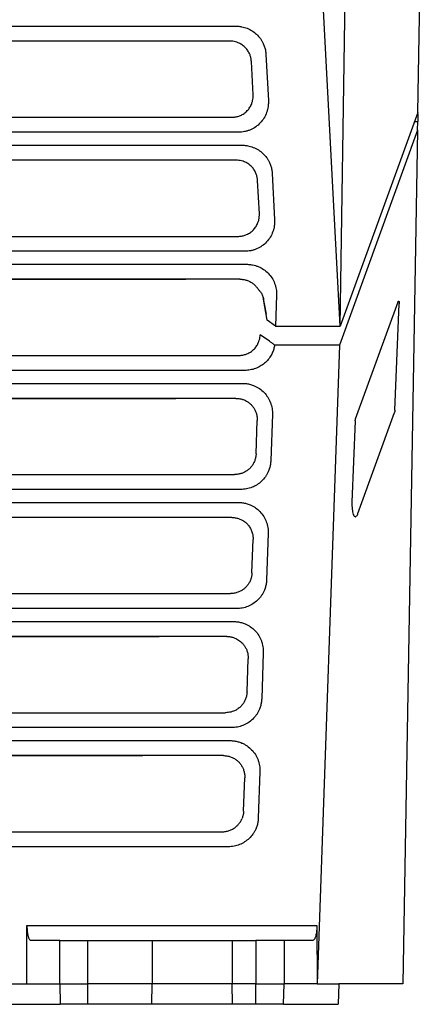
# Model space of a CAD drawing. Extents: x 86 to 639, y 68 to 658.
# Tile 2 of 66: x 342 to 370, y 89 to 156. Entities that reach past the tile are written whole.
import ezdxf

# ---------------------------------------------------------------- set-up
doc = ezdxf.new("R2010")
doc.units = 0
doc.layers.get('0').update_dxf_attribs({"linetype": 'CONTINUOUS'})

msp = doc.modelspace()

# ---------------------------------------------------------------- linework, layer by layer
at = {"color": 7, "linetype": 'CONTINUOUS'}
for p, q in [((363.793, 135.212), (364.728, 194.568)), ((363.793, 135.212), (361, 188.496)), ((369.154, 149.931), (369.728, 182.829)), ((300.722, 155.878), (356.622, 155.878)), ((356.202, 154.851), (301.141, 154.851)), ((358.687, 153.931), (358.853, 150.756)), ((357.802, 151.16), (357.682, 153.451)), ((369.154, 149.931), (363.793, 135.212)), ((369.153, 149.85), (369.143, 149.319)), ((301.012, 149.605), (356.331, 149.605)), ((368.931, 149.319), (369.143, 149.319)), ((369.133, 148.715), (369.143, 149.319)), ((356.798, 148.575), (300.546, 148.575)), ((369.133, 148.715), (363.748, 133.925)), ((369.133, 148.715), (368.107, 89.931)), ((300.292, 147.679), (357.051, 147.679)), ((356.632, 146.652), (300.711, 146.652)), ((358.232, 142.961), (358.111, 145.252)), ((359.117, 145.732), (359.283, 142.557)), ((300.582, 141.406), (356.761, 141.406)), ((357.227, 140.376), (300.116, 140.376)), ((299.862, 139.485), (357.352, 139.485)), ((356.894, 138.457), (300.32, 138.457)), ((304.494, 138.45), (353.166, 138.45)), ((358.48, 137.244), (358.693, 136.051)), ((358.772, 135.631), (358.524, 137.072)), ((359.42, 137.358), (359.345, 135.212)), ((364.86, 128.848), (367.786, 136.904)), ((367.57, 129.44), (367.868, 136.75)), ((358.693, 136.051), (358.7, 136.051)), ((359.345, 135.212), (358.772, 135.631)), ((359.345, 135.212), (363.793, 135.212)), ((363.748, 133.925), (359.285, 133.925)), ((363.748, 133.925), (362.212, 89.931)), ((300.401, 133.206), (356.812, 133.206)), ((357.239, 132.178), (299.974, 132.178)), ((300.14, 131.283), (357.073, 131.283)), ((356.615, 130.252), (300.598, 130.252)), ((304.738, 130.25), (352.477, 130.25)), ((359.131, 129.138), (359.02, 125.962)), ((365.023, 122.334), (367.544, 129.287)), ((358.007, 126.432), (358.087, 128.723)), ((364.834, 128.695), (364.61, 123.1)), ((300.687, 125.006), (356.526, 125.006)), ((356.953, 123.978), (300.261, 123.978)), ((300.426, 123.083), (356.787, 123.083)), ((356.329, 122.052), (300.885, 122.052)), ((358.844, 120.938), (358.734, 117.762)), ((357.72, 118.232), (357.8, 120.523)), ((300.974, 116.806), (356.24, 116.806)), ((356.666, 115.778), (300.547, 115.778)), ((300.713, 114.883), (356.448, 114.883)), ((355.99, 113.852), (301.171, 113.852)), ((305.874, 113.85), (351.338, 113.85)), ((358.506, 112.738), (358.395, 109.562)), ((357.382, 110.032), (357.462, 112.323)), ((301.26, 108.606), (355.901, 108.606)), ((356.328, 107.578), (300.833, 107.578)), ((300.999, 106.683), (356.214, 106.683)), ((355.756, 105.652), (301.457, 105.652)), ((307.008, 105.65), (350.204, 105.65)), ((358.272, 104.538), (358.161, 101.362)), ((357.148, 101.832), (357.228, 104.123)), ((301.547, 100.406), (355.667, 100.406)), ((356.094, 99.378), (301.12, 99.378)), ((342.212, 89.931), (342.231, 93.948)), ((342.231, 93.948), (362.193, 93.948)), ((362.193, 93.948), (362.212, 89.931)), ((344.494, 92.931), (342.499, 92.931)), ((344.494, 89.931), (344.494, 92.931)), ((346.426, 89.931), (346.426, 92.931)), ((346.426, 92.931), (350.857, 92.931)), ((350.857, 92.931), (350.857, 89.931)), ((356.357, 92.931), (357.998, 92.931)), ((356.357, 92.931), (356.357, 89.931)), ((357.998, 92.931), (357.998, 89.931)), ((359.93, 92.931), (359.93, 89.931)), ((361.925, 92.931), (359.93, 92.931)), ((341.107, 89.931), (342.212, 89.931)), ((342.212, 89.931), (344.494, 89.931)), ((344.494, 89.931), (346.426, 89.931)), ((344.494, 89.931), (344.518, 88.531)), ((350.857, 89.931), (346.426, 89.931)), ((346.426, 88.531), (346.426, 89.931)), ((350.832, 88.531), (350.857, 89.931)), ((356.357, 89.931), (350.857, 89.931)), ((357.998, 89.931), (356.357, 89.931)), ((356.381, 88.531), (356.357, 89.931)), ((357.998, 89.931), (359.93, 89.931)), ((357.998, 88.531), (357.998, 89.931)), ((359.906, 88.531), (359.93, 89.931)), ((362.212, 89.931), (359.93, 89.931)), ((362.212, 89.931), (363.699, 89.931)), ((363.699, 89.931), (363.668, 88.531)), ((368.107, 89.931), (363.699, 89.931)), ((341.131, 88.531), (344.518, 88.531)), ((350.832, 88.531), (346.426, 88.531)), ((347.549, 88.531), (347.549, 88.527)), ((357.998, 88.531), (356.381, 88.531)), ((359.501, 88.527), (359.501, 88.531)), ((359.906, 88.531), (363.668, 88.531))]:
    msp.add_line(p, q, dxfattribs=at)
msp.add_line((358.94, 134.18), (358.293, 134.632))
for points, knots in [([(356.622, 155.878), (356.665, 155.877), (356.752, 155.876), (356.882, 155.863), (357.033, 155.84), (357.203, 155.8), (357.45, 155.717), (357.743, 155.569), (358.054, 155.328), (358.271, 155.082), (358.413, 154.863), (358.514, 154.669), (358.6, 154.446), (358.664, 154.192), (358.679, 154.018), (358.687, 153.931)], [0, 0, 0, 0, 0.041778, 0.083421, 0.125085, 0.187624, 0.250135, 0.375044, 0.499948, 0.624853, 0.687264, 0.749893, 0.83314, 0.916058, 1, 1, 1, 1]), ([(357.682, 153.451), (357.679, 153.489), (357.673, 153.566), (357.654, 153.679), (357.626, 153.79), (357.59, 153.898), (357.525, 154.052), (357.414, 154.242), (357.234, 154.449), (357.018, 154.62), (356.796, 154.736), (356.586, 154.806), (356.396, 154.844), (356.267, 154.849), (356.202, 154.851)], [0, 0, 0, 0, 0.051484, 0.102419, 0.153106, 0.203852, 0.254961, 0.375519, 0.496157, 0.618887, 0.742162, 0.827968, 0.913431, 1, 1, 1, 1]), ([(356.331, 149.605), (356.373, 149.606), (356.455, 149.608), (356.578, 149.624), (356.697, 149.648), (356.815, 149.683), (356.982, 149.748), (357.189, 149.864), (357.41, 150.056), (357.589, 150.287), (357.705, 150.523), (357.772, 150.747), (357.805, 150.952), (357.803, 151.09), (357.802, 151.16)], [0, 0, 0, 0, 0.051888, 0.103127, 0.154065, 0.205055, 0.256451, 0.378332, 0.500127, 0.620388, 0.741392, 0.827376, 0.913027, 1, 1, 1, 1]), ([(358.853, 150.756), (358.855, 150.709), (358.858, 150.616), (358.851, 150.476), (358.833, 150.314), (358.797, 150.13), (358.716, 149.862), (358.565, 149.544), (358.309, 149.209), (357.99, 148.932), (357.682, 148.762), (357.42, 148.665), (357.216, 148.613), (357.008, 148.581), (356.868, 148.577), (356.798, 148.575)], [0, 0, 0, 0, 0.0418009, 0.0834382, 0.1250893, 0.187645, 0.2501597, 0.3750767, 0.4999813, 0.6248842, 0.7497792, 0.8122266, 0.8748899, 0.9371763, 1, 1, 1, 1]), ([(357.051, 147.679), (357.095, 147.679), (357.182, 147.677), (357.312, 147.665), (357.463, 147.641), (357.632, 147.601), (357.88, 147.518), (358.173, 147.37), (358.484, 147.13), (358.701, 146.883), (358.843, 146.664), (358.943, 146.471), (359.029, 146.247), (359.094, 145.993), (359.109, 145.82), (359.117, 145.732)], [0, 0, 0, 0, 0.04178, 0.083423, 0.125085, 0.187623, 0.250135, 0.375044, 0.499948, 0.624853, 0.687261, 0.749893, 0.833144, 0.916062, 1, 1, 1, 1]), ([(358.111, 145.252), (358.109, 145.29), (358.103, 145.367), (358.083, 145.48), (358.056, 145.591), (358.02, 145.699), (357.955, 145.853), (357.844, 146.044), (357.664, 146.25), (357.448, 146.422), (357.226, 146.537), (357.016, 146.607), (356.826, 146.645), (356.697, 146.65), (356.632, 146.652)], [0, 0, 0, 0, 0.051484, 0.102419, 0.153106, 0.203852, 0.254961, 0.375519, 0.496157, 0.618887, 0.742162, 0.827968, 0.913431, 1, 1, 1, 1]), ([(356.761, 141.406), (356.803, 141.407), (356.885, 141.409), (357.007, 141.425), (357.127, 141.45), (357.245, 141.485), (357.411, 141.549), (357.618, 141.665), (357.839, 141.856), (358.019, 142.088), (358.135, 142.326), (358.202, 142.551), (358.235, 142.755), (358.233, 142.892), (358.232, 142.961)], [0, 0, 0, 0, 0.05189, 0.103128, 0.154063, 0.205049, 0.256438, 0.377755, 0.498979, 0.620595, 0.742897, 0.828344, 0.913503, 1, 1, 1, 1]), ([(359.283, 142.557), (359.285, 142.51), (359.288, 142.417), (359.281, 142.277), (359.263, 142.115), (359.227, 141.931), (359.146, 141.663), (358.995, 141.346), (358.739, 141.01), (358.42, 140.734), (358.112, 140.563), (357.849, 140.466), (357.646, 140.414), (357.438, 140.382), (357.298, 140.378), (357.227, 140.376)], [0, 0, 0, 0, 0.041802, 0.083439, 0.125089, 0.187645, 0.25016, 0.375077, 0.499982, 0.624884, 0.749779, 0.812228, 0.87489, 0.937177, 1, 1, 1, 1]), ([(357.352, 139.485), (357.398, 139.484), (357.49, 139.482), (357.627, 139.468), (357.786, 139.442), (357.965, 139.398), (358.226, 139.305), (358.532, 139.14), (358.851, 138.873), (359.111, 138.547), (359.267, 138.237), (359.353, 137.974), (359.396, 137.772), (359.421, 137.565), (359.42, 137.427), (359.42, 137.358)], [0, 0, 0, 0, 0.041783, 0.08342, 0.125087, 0.187624, 0.250155, 0.375074, 0.499982, 0.624889, 0.749786, 0.812247, 0.874893, 0.937199, 1, 1, 1, 1]), ([(356.894, 138.457), (356.935, 138.456), (357.016, 138.455), (357.137, 138.439), (357.255, 138.415), (357.369, 138.382), (357.479, 138.341), (357.585, 138.292), (357.685, 138.235), (357.779, 138.171), (357.867, 138.101), (357.949, 138.025), (358.024, 137.943), (358.092, 137.858), (358.132, 137.797), (358.152, 137.767)], [0, 0, 0, 0, 0.082017, 0.163114, 0.243309, 0.32262, 0.401066, 0.478667, 0.555444, 0.631416, 0.706606, 0.781036, 0.854729, 0.927709, 1, 1, 1, 1]), ([(358.152, 137.767), (358.173, 137.745), (358.217, 137.698), (358.279, 137.62), (358.342, 137.531), (358.425, 137.39), (358.49, 137.235), (358.516, 137.113), (358.524, 137.072)], [0, 0, 0, 0, 0.104222, 0.222252, 0.354097, 0.499764, 0.834551, 1, 1, 1, 1]), ([(367.786, 136.904), (367.789, 136.911), (367.795, 136.927), (367.805, 136.942), (367.822, 136.955), (367.84, 136.944), (367.855, 136.904), (367.864, 136.862), (367.869, 136.809), (367.869, 136.77), (367.868, 136.75)], [0, 0, 0, 0, 0.085753, 0.16981, 0.255225, 0.498008, 0.621977, 0.744899, 0.873179, 1, 1, 1, 1]), ([(356.812, 133.206), (356.852, 133.207), (356.93, 133.208), (357.046, 133.222), (357.16, 133.245), (357.273, 133.276), (357.431, 133.334), (357.629, 133.436), (357.846, 133.609), (358.03, 133.82), (358.155, 134.04), (358.234, 134.249), (358.279, 134.438), (358.288, 134.567), (358.293, 134.632)], [0, 0, 0, 0, 0.051912, 0.103243, 0.154302, 0.205404, 0.256863, 0.377083, 0.497247, 0.620759, 0.744688, 0.829675, 0.914292, 1, 1, 1, 1]), ([(359.285, 133.925), (359.276, 133.877), (359.26, 133.78), (359.222, 133.638), (359.175, 133.5), (359.119, 133.365), (359.047, 133.223), (358.957, 133.077), (358.811, 132.881), (358.596, 132.662), (358.295, 132.45), (358.017, 132.32), (357.784, 132.247), (357.605, 132.208), (357.423, 132.183), (357.3, 132.18), (357.239, 132.178)], [0, 0, 0, 0, 0.050409, 0.100375, 0.150154, 0.200004, 0.250182, 0.312617, 0.375213, 0.500126, 0.625028, 0.749935, 0.81228, 0.874967, 0.937335, 1, 1, 1, 1]), ([(358.94, 134.18), (358.996, 134.139), (359.111, 134.055), (359.225, 133.97), (359.285, 133.925)], [0, 0, 0, 0, 0.4796776, 1, 1, 1, 1]), ([(357.073, 131.283), (357.12, 131.282), (357.213, 131.28), (357.352, 131.266), (357.488, 131.244), (357.622, 131.212), (357.754, 131.171), (357.905, 131.113), (358.071, 131.033), (358.307, 130.888), (358.572, 130.662), (358.828, 130.332), (358.982, 130.02), (359.066, 129.756), (359.108, 129.553), (359.132, 129.346), (359.131, 129.207), (359.131, 129.138)], [0, 0, 0, 0, 0.042252, 0.08404, 0.125546, 0.166957, 0.208462, 0.250248, 0.312728, 0.375288, 0.500174, 0.625044, 0.74992, 0.812241, 0.874959, 0.937312, 1, 1, 1, 1]), ([(356.615, 130.252), (356.651, 130.252), (356.722, 130.25), (356.827, 130.239), (356.93, 130.22), (357.029, 130.196), (357.093, 130.174), (357.125, 130.163)], [0, 0, 0, 0, 0.206711, 0.410022, 0.609977, 0.80662, 1, 1, 1, 1]), ([(357.125, 130.163), (357.162, 130.149), (357.234, 130.121), (357.338, 130.068), (357.438, 130.007), (357.532, 129.939), (357.619, 129.864), (357.701, 129.782), (357.775, 129.694), (357.863, 129.573), (357.955, 129.409), (358.034, 129.196), (358.084, 128.965), (358.086, 128.805), (358.087, 128.723)], [0, 0, 0, 0, 0.063274, 0.126293, 0.189083, 0.251669, 0.314076, 0.376329, 0.438453, 0.500476, 0.618921, 0.741559, 0.86854, 1, 1, 1, 1]), ([(364.834, 128.695), (364.835, 128.71), (364.837, 128.739), (364.843, 128.781), (364.85, 128.819), (364.857, 128.838), (364.86, 128.848)], [0, 0, 0, 0, 0.24793, 0.49931, 0.749783, 1, 1, 1, 1]), ([(367.57, 129.44), (367.569, 129.426), (367.567, 129.396), (367.561, 129.355), (367.554, 129.317), (367.547, 129.297), (367.544, 129.287)], [0, 0, 0, 0, 0.247898, 0.499314, 0.749862, 1, 1, 1, 1]), ([(358.007, 126.432), (358.004, 126.39), (357.999, 126.308), (357.979, 126.187), (357.95, 126.068), (357.912, 125.952), (357.864, 125.841), (357.808, 125.735), (357.743, 125.634), (357.671, 125.539), (357.591, 125.45), (357.505, 125.369), (357.413, 125.295), (357.316, 125.229), (357.214, 125.17), (357.143, 125.138), (357.108, 125.122)], [0, 0, 0, 0, 0.073763, 0.147084, 0.219983, 0.292481, 0.364597, 0.436353, 0.507769, 0.578866, 0.649668, 0.720194, 0.790468, 0.860512, 0.930348, 1, 1, 1, 1]), ([(359.02, 125.962), (359.018, 125.917), (359.013, 125.829), (358.995, 125.697), (358.97, 125.568), (358.936, 125.441), (358.895, 125.316), (358.836, 125.173), (358.757, 125.015), (358.616, 124.792), (358.399, 124.54), (358.086, 124.295), (357.791, 124.144), (357.541, 124.058), (357.348, 124.013), (357.151, 123.984), (357.019, 123.98), (356.953, 123.978)], [0, 0, 0, 0, 0.0421617, 0.0839125, 0.1254218, 0.1668616, 0.208405, 0.2502237, 0.3126851, 0.3752601, 0.5001571, 0.6250405, 0.7499284, 0.8122716, 0.8749634, 0.9373294, 1, 1, 1, 1]), ([(357.108, 125.122), (357.077, 125.11), (357.016, 125.086), (356.921, 125.057), (356.808, 125.031), (356.677, 125.01), (356.577, 125.007), (356.526, 125.006)], [0, 0, 0, 0, 0.165096, 0.331372, 0.498855, 0.744317, 1, 1, 1, 1]), ([(356.787, 123.083), (356.834, 123.082), (356.927, 123.08), (357.065, 123.066), (357.201, 123.044), (357.336, 123.012), (357.468, 122.971), (357.618, 122.913), (357.785, 122.833), (358.021, 122.688), (358.286, 122.462), (358.542, 122.132), (358.695, 121.82), (358.779, 121.556), (358.822, 121.353), (358.846, 121.146), (358.845, 121.007), (358.844, 120.938)], [0, 0, 0, 0, 0.042256, 0.084046, 0.125552, 0.166963, 0.208466, 0.250248, 0.312726, 0.375288, 0.500173, 0.625044, 0.74992, 0.812244, 0.874959, 0.937308, 1, 1, 1, 1]), ([(364.61, 123.1), (364.609, 123.07), (364.607, 123.008), (364.608, 122.916), (364.61, 122.822), (364.616, 122.729), (364.624, 122.639), (364.641, 122.504), (364.675, 122.333), (364.732, 122.178), (364.791, 122.11), (364.839, 122.097), (364.882, 122.108), (364.93, 122.152), (364.979, 122.231), (365.01, 122.302), (365.024, 122.334)], [0, 0, 0, 0, 0.039406, 0.079967, 0.121545, 0.163969, 0.207039, 0.250537, 0.367537, 0.500175, 0.624855, 0.688246, 0.749826, 0.844102, 0.927367, 1, 1, 1, 1]), ([(356.329, 122.052), (356.369, 122.051), (356.449, 122.05), (356.566, 122.035), (356.681, 122.012), (356.792, 121.981), (356.898, 121.942), (357, 121.895), (357.064, 121.859), (357.096, 121.84)], [0, 0, 0, 0, 0.1494046, 0.2965562, 0.4414952, 0.5842638, 0.7249063, 0.8634689, 1, 1, 1, 1]), ([(357.096, 121.84), (357.131, 121.818), (357.2, 121.774), (357.297, 121.696), (357.389, 121.61), (357.473, 121.515), (357.549, 121.412), (357.617, 121.302), (357.675, 121.184), (357.724, 121.061), (357.761, 120.932), (357.787, 120.799), (357.802, 120.662), (357.801, 120.57), (357.8, 120.523)], [0, 0, 0, 0, 0.0785711, 0.1578795, 0.2379665, 0.3188722, 0.4006354, 0.4832937, 0.5668838, 0.6514406, 0.7369984, 0.8235899, 0.911247, 1, 1, 1, 1]), ([(357.72, 118.232), (357.718, 118.193), (357.714, 118.116), (357.696, 118.001), (357.67, 117.89), (357.636, 117.781), (357.594, 117.677), (357.545, 117.577), (357.474, 117.456), (357.374, 117.322), (357.237, 117.179), (357.132, 117.102), (357.079, 117.063)], [0, 0, 0, 0, 0.0843034, 0.1678308, 0.2506006, 0.3326317, 0.4139437, 0.4945564, 0.5744904, 0.7164776, 0.8582701, 1, 1, 1, 1]), ([(358.734, 117.762), (358.731, 117.717), (358.726, 117.629), (358.709, 117.497), (358.684, 117.368), (358.65, 117.241), (358.608, 117.116), (358.55, 116.973), (358.471, 116.815), (358.329, 116.592), (358.113, 116.34), (357.8, 116.095), (357.504, 115.944), (357.254, 115.858), (357.061, 115.813), (356.865, 115.784), (356.733, 115.78), (356.666, 115.778)], [0, 0, 0, 0, 0.042164, 0.083917, 0.125426, 0.166866, 0.208407, 0.250224, 0.31268, 0.37526, 0.500157, 0.625041, 0.749928, 0.812272, 0.874963, 0.937329, 1, 1, 1, 1]), ([(357.079, 117.063), (357.046, 117.041), (356.977, 116.997), (356.868, 116.941), (356.752, 116.894), (356.63, 116.855), (356.504, 116.827), (356.373, 116.809), (356.284, 116.807), (356.24, 116.806)], [0, 0, 0, 0, 0.135358, 0.273146, 0.413409, 0.556188, 0.701522, 0.849447, 1, 1, 1, 1]), ([(356.448, 114.883), (356.495, 114.882), (356.588, 114.88), (356.726, 114.866), (356.863, 114.844), (356.997, 114.812), (357.129, 114.771), (357.279, 114.713), (357.446, 114.633), (357.682, 114.488), (357.947, 114.262), (358.203, 113.932), (358.356, 113.62), (358.44, 113.356), (358.483, 113.153), (358.507, 112.946), (358.506, 112.807), (358.506, 112.738)], [0, 0, 0, 0, 0.042256, 0.084045, 0.125552, 0.166962, 0.208466, 0.250248, 0.312725, 0.375288, 0.500174, 0.625044, 0.74992, 0.812244, 0.874959, 0.937308, 1, 1, 1, 1]), ([(355.99, 113.852), (356.03, 113.852), (356.108, 113.85), (356.225, 113.835), (356.339, 113.813), (356.449, 113.782), (356.556, 113.743), (356.676, 113.688), (356.808, 113.612), (356.946, 113.51), (357.026, 113.43), (357.067, 113.39)], [0, 0, 0, 0, 0.098644, 0.196059, 0.292271, 0.387308, 0.481198, 0.573972, 0.716969, 0.858935, 1, 1, 1, 1]), ([(357.067, 113.39), (357.091, 113.363), (357.139, 113.309), (357.204, 113.221), (357.263, 113.128), (357.315, 113.029), (357.361, 112.926), (357.412, 112.777), (357.458, 112.576), (357.46, 112.409), (357.462, 112.323)], [0, 0, 0, 0, 0.092415, 0.1859, 0.280488, 0.376212, 0.473106, 0.571198, 0.780543, 1, 1, 1, 1]), ([(357.382, 110.032), (357.379, 109.99), (357.374, 109.907), (357.354, 109.785), (357.325, 109.666), (357.286, 109.552), (357.24, 109.442), (357.185, 109.338), (357.123, 109.239), (357.075, 109.179), (357.052, 109.148)], [0, 0, 0, 0, 0.130431, 0.259243, 0.386468, 0.51214, 0.636293, 0.758963, 0.880186, 1, 1, 1, 1]), ([(358.395, 109.562), (358.392, 109.517), (358.388, 109.429), (358.37, 109.297), (358.345, 109.168), (358.311, 109.041), (358.269, 108.916), (358.211, 108.773), (358.132, 108.615), (357.99, 108.392), (357.774, 108.14), (357.461, 107.895), (357.165, 107.744), (356.915, 107.658), (356.722, 107.613), (356.526, 107.584), (356.394, 107.58), (356.328, 107.578)], [0, 0, 0, 0, 0.0421627, 0.0839141, 0.1254235, 0.1668631, 0.2084058, 0.2502236, 0.3126821, 0.3752601, 0.5001571, 0.6250405, 0.7499284, 0.8122735, 0.8749634, 0.9373265, 1, 1, 1, 1]), ([(357.052, 109.148), (357.025, 109.117), (356.972, 109.055), (356.882, 108.97), (356.785, 108.892), (356.681, 108.822), (356.57, 108.76), (356.436, 108.701), (356.278, 108.65), (356.093, 108.613), (355.965, 108.608), (355.901, 108.606)], [0, 0, 0, 0, 0.0928142, 0.1865368, 0.2812025, 0.3768449, 0.4734968, 0.5711897, 0.7096297, 0.852541, 1, 1, 1, 1]), ([(356.214, 106.683), (356.261, 106.682), (356.354, 106.68), (356.492, 106.666), (356.629, 106.644), (356.763, 106.612), (356.895, 106.571), (357.045, 106.513), (357.212, 106.433), (357.448, 106.288), (357.713, 106.062), (357.969, 105.732), (358.122, 105.42), (358.206, 105.156), (358.249, 104.953), (358.273, 104.746), (358.272, 104.607), (358.272, 104.538)], [0, 0, 0, 0, 0.042255, 0.084045, 0.125551, 0.166962, 0.208465, 0.250248, 0.312724, 0.375288, 0.500174, 0.625044, 0.74992, 0.812245, 0.874959, 0.937309, 1, 1, 1, 1]), ([(355.756, 105.652), (355.798, 105.651), (355.881, 105.649), (356.004, 105.634), (356.124, 105.608), (356.241, 105.574), (356.353, 105.53), (356.461, 105.477), (356.564, 105.417), (356.66, 105.348), (356.75, 105.273), (356.834, 105.191), (356.909, 105.103), (356.978, 105.01), (357.017, 104.944), (357.037, 104.911)], [0, 0, 0, 0, 0.080524, 0.160345, 0.23949, 0.317987, 0.395861, 0.473142, 0.549859, 0.626041, 0.701717, 0.77692, 0.85168, 0.926029, 1, 1, 1, 1]), ([(357.037, 104.911), (357.054, 104.879), (357.09, 104.813), (357.133, 104.709), (357.17, 104.6), (357.198, 104.486), (357.218, 104.368), (357.229, 104.247), (357.228, 104.165), (357.228, 104.123)], [0, 0, 0, 0, 0.134952, 0.272468, 0.412592, 0.555368, 0.700836, 0.849035, 1, 1, 1, 1]), ([(357.148, 101.832), (357.145, 101.793), (357.141, 101.717), (357.123, 101.604), (357.098, 101.494), (357.066, 101.388), (357.038, 101.321), (357.024, 101.287)], [0, 0, 0, 0, 0.206322, 0.409441, 0.609399, 0.806237, 1, 1, 1, 1]), ([(355.667, 100.406), (355.71, 100.407), (355.795, 100.409), (355.92, 100.425), (356.043, 100.45), (356.161, 100.486), (356.277, 100.532), (356.389, 100.589), (356.521, 100.669), (356.665, 100.78), (356.81, 100.93), (356.933, 101.099), (356.994, 101.224), (357.024, 101.287)], [0, 0, 0, 0, 0.0750525, 0.148662, 0.2213411, 0.2936219, 0.3660455, 0.4391498, 0.513458, 0.6362447, 0.7565741, 0.8769822, 1, 1, 1, 1]), ([(358.161, 101.362), (358.158, 101.317), (358.154, 101.229), (358.136, 101.097), (358.111, 100.968), (358.077, 100.841), (358.035, 100.716), (357.977, 100.573), (357.898, 100.415), (357.757, 100.192), (357.54, 99.94), (357.227, 99.695), (356.931, 99.544), (356.681, 99.458), (356.489, 99.413), (356.292, 99.384), (356.16, 99.38), (356.094, 99.378)], [0, 0, 0, 0, 0.042165, 0.083918, 0.125427, 0.166866, 0.208408, 0.250224, 0.312681, 0.37526, 0.500157, 0.62504, 0.749928, 0.812273, 0.874963, 0.937326, 1, 1, 1, 1]), ([(342.231, 93.948), (342.231, 93.916), (342.231, 93.852), (342.235, 93.755), (342.241, 93.659), (342.249, 93.564), (342.26, 93.472), (342.274, 93.383), (342.29, 93.299), (342.31, 93.219), (342.334, 93.139), (342.365, 93.062), (342.403, 92.993), (342.448, 92.941), (342.481, 92.934), (342.499, 92.931)], [0, 0, 0, 0, 0.059301, 0.119465, 0.180532, 0.242541, 0.305529, 0.36953, 0.434578, 0.500705, 0.574524, 0.661349, 0.761199, 0.874082, 1, 1, 1, 1]), ([(362.193, 93.948), (362.193, 93.916), (362.193, 93.851), (362.189, 93.754), (362.183, 93.66), (362.172, 93.533), (362.151, 93.379), (362.118, 93.229), (362.081, 93.112), (362.038, 93.018), (361.986, 92.945), (361.945, 92.936), (361.925, 92.931)], [0, 0, 0, 0, 0.060481, 0.12043, 0.180459, 0.241177, 0.370366, 0.500655, 0.604575, 0.709688, 0.854391, 1, 1, 1, 1]), ([(344.494, 92.931), (344.506, 92.931), (344.531, 92.931), (344.577, 92.931), (344.631, 92.931), (344.693, 92.931), (344.796, 92.931), (344.959, 92.931), (345.203, 92.931), (345.479, 92.931), (345.747, 92.931), (345.992, 92.931), (346.208, 92.931), (346.353, 92.931), (346.426, 92.931)], [0, 0, 0, 0, 0.050276, 0.100212, 0.150023, 0.199926, 0.250134, 0.37498, 0.500038, 0.624884, 0.749942, 0.83332, 0.916339, 1, 1, 1, 1]), ([(350.857, 92.931), (350.858, 92.931), (350.859, 92.931), (350.873, 92.931), (350.894, 92.931), (350.924, 92.931), (350.962, 92.931), (351.009, 92.931), (351.078, 92.931), (351.177, 92.931), (351.363, 92.931), (351.65, 92.931), (352.069, 92.931), (352.548, 92.931), (353.067, 92.931), (353.607, 92.931), (354.147, 92.931), (354.666, 92.931), (355.144, 92.931), (355.564, 92.931), (355.908, 92.931), (356.121, 92.931), (356.243, 92.931), (356.308, 92.931), (356.349, 92.931), (356.354, 92.931), (356.357, 92.931)], [0, 0, 0, 0, 0.018027, 0.03591, 0.053705, 0.071469, 0.089258, 0.107131, 0.125142, 0.156385, 0.187691, 0.250165, 0.312639, 0.375112, 0.437586, 0.50006, 0.562533, 0.625007, 0.68748, 0.749954, 0.812428, 0.874901, 0.906144, 0.937451, 0.968677, 1, 1, 1, 1]), ([(352.584, 92.931), (352.636, 92.931), (352.963, 92.931), (353.341, 92.931), (353.635, 92.931), (353.607, 92.931), (353.598, 92.931)], [0, 0, 0, 0, 0.0773831, 0.4841898, 0.8483026, 1, 1, 1, 1]), ([(359.93, 92.931), (359.817, 92.931), (359.561, 92.931), (358.869, 92.931), (358.434, 92.931), (357.998, 92.931)], [0, 0, 0, 0, 0.5, 0.5, 1, 1, 1, 1]), ([(346.426, 88.531), (346.383, 88.531), (346.296, 88.531), (346.168, 88.531), (346.04, 88.531), (345.915, 88.531), (345.729, 88.531), (345.49, 88.531), (345.218, 88.531), (344.977, 88.531), (344.798, 88.531), (344.67, 88.531), (344.58, 88.531), (344.539, 88.531), (344.518, 88.531)], [0, 0, 0, 0, 0.050276, 0.100213, 0.150024, 0.199926, 0.250134, 0.374978, 0.500038, 0.624882, 0.749942, 0.833318, 0.916337, 1, 1, 1, 1]), ([(356.381, 88.531), (356.38, 88.531), (356.379, 88.531), (356.365, 88.531), (356.344, 88.531), (356.314, 88.531), (356.275, 88.531), (356.227, 88.531), (356.158, 88.531), (356.058, 88.531), (355.871, 88.531), (355.581, 88.531), (355.158, 88.531), (354.675, 88.531), (354.151, 88.531), (353.607, 88.531), (353.062, 88.531), (352.538, 88.531), (352.055, 88.531), (351.632, 88.531), (351.285, 88.531), (351.07, 88.531), (350.947, 88.531), (350.882, 88.531), (350.84, 88.531), (350.835, 88.531), (350.832, 88.531)], [0, 0, 0, 0, 0.018027, 0.03591, 0.053705, 0.071468, 0.089258, 0.107131, 0.125142, 0.156385, 0.187691, 0.250165, 0.312639, 0.375112, 0.437586, 0.50006, 0.562533, 0.625007, 0.68748, 0.749954, 0.812428, 0.874901, 0.906144, 0.937451, 0.968678, 1, 1, 1, 1]), ([(359.906, 88.531), (359.894, 88.531), (359.87, 88.531), (359.824, 88.531), (359.771, 88.531), (359.71, 88.531), (359.608, 88.531), (359.446, 88.531), (359.206, 88.531), (358.933, 88.531), (358.669, 88.531), (358.426, 88.531), (358.213, 88.531), (358.07, 88.531), (357.998, 88.531)], [0, 0, 0, 0, 0.050276, 0.100213, 0.150024, 0.199926, 0.250134, 0.374978, 0.500038, 0.624882, 0.749942, 0.833318, 0.916337, 1, 1, 1, 1])]:
    msp.add_open_spline(points, degree=3, knots=knots, dxfattribs=at)

doc.saveas('drawing.dxf')
